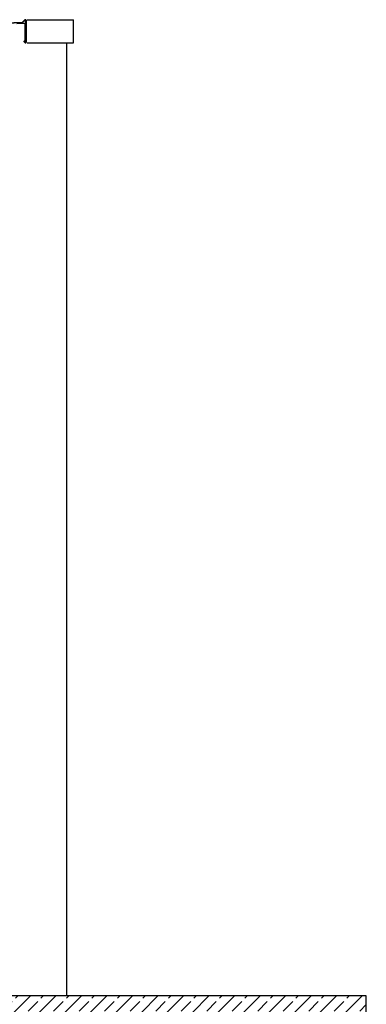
# Model space of a CAD drawing. Extents: x 1 to 209, y 0 to 18.
# Tile 27 of 63: x 70.75 to 73.25, y 11 to 18.1. Entities that reach past the tile are written whole.
import ezdxf

# ---------------------------------------------------------------- set-up
doc = ezdxf.new("R2010")
doc.units = 0
doc.header["$MEASUREMENT"] = 0
for name, color, linetype in [('R_NT_DACH', 7, 'Continuous'), ('R_NT_STAHL', 7, 'Continuous'), ('R_TR_HIDDEN', 7, 'Continuous'), ('Schraffuren', 7, 'Continuous')]:
    doc.layers.add(name, color=color, linetype=linetype)

msp = doc.modelspace()

# ---------------------------------------------------------------- hatches: boundary and pattern name
at = {"layer": 'Schraffuren', "linetype": 'Continuous'}
h = msp.add_hatch(dxfattribs=at)
h.set_pattern_fill('Beton__Stahlbeton_0005', color=256, style=0, pattern_type=2)
h.set_pattern_definition([(45, (29.1207, 7.78206), (-0.09192388, 0.09192388), []), (45, (29.07473, 7.82802), (-0.09192388, 0.09192388), [0.0975, -0.0325])])
h.paths.add_polyline_path([(62.8257, 10.9421), (70.3807, 10.9421), (70.3807, 10.5521), (70.6207, 10.5521), (70.6207, 10.9421), (73.2457, 10.9421), (73.2457, 11.0621), (70.6207, 11.0621), (70.6207, 11.1021), (62.5857, 11.1021), (62.5857, 10.5521), (62.8257, 10.5521)], flags=0)

# ---------------------------------------------------------------- linework, layer by layer
at = {"layer": 'R_NT_DACH', "linetype": 'Continuous'}
for p, q in [((70.8004, 18.1019), (71.1356, 18.1019)), ((71.1356, 17.9355), (71.1356, 18.1019)), ((70.8004, 17.9355), (71.1356, 17.9355))]:
    msp.add_line(p, q, dxfattribs=at)
at = {"layer": 'R_NT_STAHL', "linetype": 'Continuous'}
for p, q in [((70.7657, 18.0824), (70.4492, 18.0703)), ((70.7682, 18.0795), (70.4495, 18.0673)), ((70.7278, 18.0747), (70.7854, 18.0769)), ((70.7824, 18.0738), (70.7279, 18.0717)), ((70.7845, 18.1), (70.7677, 18.0832)), ((70.7866, 18.0979), (70.7682, 18.0795)), ((70.7856, 17.9439), (70.7856, 18.0708)), ((70.7886, 18.0739), (70.7886, 17.9439)), ((70.7926, 17.9417), (70.7926, 18.0954)), ((70.7956, 17.9417), (70.7956, 18.0954)), ((70.7759, 17.9484), (70.7839, 17.9378)), ((70.7783, 17.9502), (70.7863, 17.9396))]:
    msp.add_line(p, q, dxfattribs=at)
for centre, radius, start, end in [((70.7656, 18.0854), 0.003, 272.16941, 315), ((70.7826, 18.0708), 0.003, 0, 92.26717), ((70.7891, 18.0954), 0.0065, 0, 135), ((70.7856, 18.0739), 0.003, 0, 92.26717), ((70.7891, 18.0954), 0.0035, 0, 135), ((70.7891, 17.9417), 0.0065, 216.82111, 0), ((70.7891, 17.9417), 0.0035, 216.82111, 0)]:
    msp.add_arc(centre, radius, start, end, dxfattribs=at)
at = {"layer": 'R_TR_HIDDEN', "linetype": 'Continuous'}
for p, q in [((71.0857, 17.9355), (71.0857, 11.0621)), ((73.2457, 11.0621), (70.6207, 11.0621)), ((73.2457, 10.9421), (73.2457, 11.0621))]:
    msp.add_line(p, q, dxfattribs=at)
at = {"layer": 'Schraffuren', "color": 255, "linetype": 'Continuous', "lineweight": 18, "flags": 128}
msp.add_lwpolyline([(62.8257, 10.9421), (70.3807, 10.9421), (70.3807, 10.5521), (70.6207, 10.5521), (70.6207, 10.9421), (73.2457, 10.9421), (73.2457, 11.0621), (70.6207, 11.0621), (70.6207, 11.1021), (62.5857, 11.1021), (62.5857, 10.5521), (62.8257, 10.5521)], close=True, dxfattribs=at)

doc.saveas('drawing.dxf')
